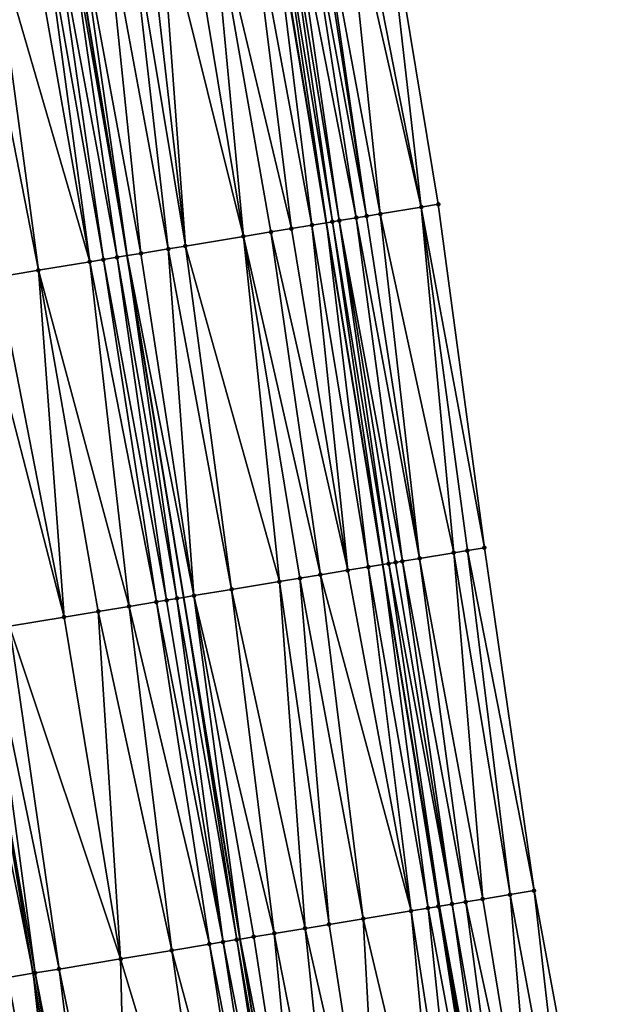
# Model space of a CAD drawing. Header units: feet. Extents: x 2004186 to 2014793, y 836912 to 864902.
# Tile 77 of 256: x 2010648 to 2010681, y 839275 to 839332. Entities that reach past the tile are written whole.
import ezdxf

# ---------------------------------------------------------------- set-up
doc = ezdxf.new("R2010")
doc.units = ezdxf.units.FT
doc.header["$LTSCALE"] = 100
doc.header["$MEASUREMENT"] = 0
for name, color, linetype, lineweight in [('EP_Travel Lane', 5, 'Continuous', 40), ('GPL_Skip Line', 2, 'Continuous', 40), ('Road Shots', 4, 'Continuous', 200), ('Road X-Section', 30, 'Continuous', 13)]:
    doc.layers.add(name, color=color, linetype=linetype, lineweight=lineweight)
doc.layers.add('I-77 SB_MM21-27-Surface-Border', color=7, linetype='Continuous')
doc.layers.add('I-77 SB_MM21-27-Surface-TIN', color=7, linetype='Continuous')

msp = doc.modelspace()

# ---------------------------------------------------------------- linework, layer by layer
at = {"layer": 'EP_Travel Lane'}
msp.add_polyline3d([(2010675.636717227, 839261.3494361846, 326.7122973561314), (2010672.354242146, 839281.0745294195, 326.5003565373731), (2010669.085670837, 839300.8000136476, 326.3018225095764), (2010665.830294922, 839320.5312028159, 326.1012947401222), (2010662.574861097, 839340.2627542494, 325.9362546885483), (2010659.319485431, 839359.9939531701, 325.7427603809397), (2010656.063860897, 839379.7266605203, 325.5966223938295), (2010652.870079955, 839399.4250746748, 325.419363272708), (2010649.726479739, 839419.1671510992, 325.2731830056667), (2010646.581515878, 839438.917807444, 325.2000509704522), (2010643.436565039, 839458.6683820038, 325.1603194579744), (2010640.309453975, 839478.3069247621, 325.1465080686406), (2010637.258685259, 839498.0143737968, 325.1346161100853), (2010634.285256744, 839517.7921440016, 325.1025003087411), (2010631.31188335, 839537.5695475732, 325.069637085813), (2010628.338570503, 839557.3465484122, 325.0835515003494), (2010625.365234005, 839577.1237158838, 325.0686312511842)], dxfattribs=at)
at = {"layer": 'GPL_Skip Line'}
for points in [[(2010664.098560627, 839259.445326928, 326.8211748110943), (2010660.840516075, 839279.1742020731, 326.625191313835), (2010657.582628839, 839298.9021246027, 326.4593869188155), (2010654.324393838, 839318.6321529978, 326.2020592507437), (2010651.065997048, 839338.3631610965, 326.0437381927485), (2010647.807691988, 839358.093613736, 325.8139420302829), (2010644.549120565, 839377.8256793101, 325.6831886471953), (2010641.326412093, 839397.5626936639, 325.4906434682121), (2010638.146968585, 839417.3070960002, 325.3323964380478), (2010634.974636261, 839437.0533237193, 325.2810122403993), (2010631.802343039, 839456.7993080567, 325.2339669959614), (2010628.72481108, 839476.5604939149, 325.2527992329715), (2010625.792221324, 839496.3439759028, 325.2310176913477), (2010622.909082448, 839516.1349918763, 325.2389631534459), (2010620.026045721, 839535.9253066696, 325.2180264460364), (2010617.143034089, 839555.7154491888, 325.262431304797), (2010614.259937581, 839575.5061743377, 325.2485393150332)], [(2010652.189292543, 839257.4769615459, 326.6836364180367), (2010648.8870138, 839277.1989572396, 326.4800242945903), (2010645.58504805, 839296.9190836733, 326.3004069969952), (2010642.282548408, 839316.6423986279, 326.0909120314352), (2010638.979977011, 839336.36614213, 325.9220015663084), (2010635.724294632, 839356.0971615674, 325.7173395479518), (2010632.526846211, 839375.839566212, 325.5709354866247), (2010629.333790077, 839395.6262117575, 325.4099151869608), (2010626.14619207, 839415.3790345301, 325.3146906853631), (2010623.017982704, 839435.132418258, 325.2780693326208), (2010619.969088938, 839454.8982480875, 325.2744136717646), (2010616.923521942, 839474.781385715, 325.28311416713), (2010613.886373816, 839494.6095603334, 325.2965967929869), (2010610.858146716, 839514.3794935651, 325.3211859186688), (2010607.832769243, 839534.1489212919, 325.3085142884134), (2010604.872606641, 839553.9277983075, 325.3942322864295), (2010601.97565858, 839573.7168235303, 325.3909438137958)]]:
    msp.add_polyline3d(points, dxfattribs=at)
at = {"layer": 'I-77 SB_MM21-27-Surface-Border', "color": 3, "linetype": 'ByBlock', "lineweight": -2}
msp.add_polyline3d([(2010631.676201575, 839578.0426579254, 324.7779031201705), (2010634.361235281, 839558.2241436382, 324.8098900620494), (2010637.837976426, 839538.5205185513, 324.7769860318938), (2010641.116946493, 839518.7871018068, 324.7860953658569), (2010644.395867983, 839499.0540185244, 324.7989691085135), (2010647.314761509, 839479.3629469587, 324.8279164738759), (2010650.36434528, 839459.7812659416, 324.8460414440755), (2010653.339320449, 839440.0026246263, 324.8851372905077), (2010656.51172257, 839420.2559624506, 324.9747083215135), (2010659.689402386, 839400.5225252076, 325.1236929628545), (2010662.900996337, 839380.8536592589, 325.2808585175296), (2010665.96240501, 839361.0880098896, 325.4534955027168), (2010669.023398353, 839341.3248755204, 325.63304337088), (2010672.281859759, 839321.5934761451, 325.7982057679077), (2010674.948175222, 839301.7653080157, 326.0432848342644), (2010677.811161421, 839281.9737030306, 326.266326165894), (2010681.464059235, 839262.3087996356, 326.4659894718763)], dxfattribs=at)
at = {"layer": 'I-77 SB_MM21-27-Surface-TIN', "color": 128, "linetype": 'ByBlock', "lineweight": -2}
for points in [[(2010669.023398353, 839341.3248755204, 325.63304337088), (2010667.444652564, 839341.0649479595, 325.7184916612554), (2010671.295133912, 839321.4310803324, 325.8515160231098)], [(2010669.023398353, 839341.3248755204, 325.63304337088), (2010671.295133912, 839321.4310803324, 325.8515160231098), (2010672.281859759, 839321.5934761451, 325.7982057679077)], [(2010664.484540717, 839340.5773627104, 325.8540797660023), (2010663.695165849, 839340.4474108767, 325.8981347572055), (2010667.545610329, 839320.8137665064, 326.0333244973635)], [(2010665.076560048, 839340.674898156, 325.8290114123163), (2010664.484540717, 839340.5773627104, 325.8540797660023), (2010668.137641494, 839320.9112302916, 326.0039426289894)], [(2010664.484540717, 839340.5773627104, 325.8540797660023), (2010667.545610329, 839320.8137665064, 326.0333244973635), (2010668.137641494, 839320.9112302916, 326.0039426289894)], [(2010665.273898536, 839340.7074177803, 325.8215252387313), (2010665.076560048, 839340.674898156, 325.8290114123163), (2010668.137641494, 839320.9112302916, 326.0039426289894)], [(2010666.852635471, 839340.9673989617, 325.7420502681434), (2010665.273898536, 839340.7074177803, 325.8215252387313), (2010668.927008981, 839321.0412268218, 325.969205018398)], [(2010665.273898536, 839340.7074177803, 325.8215252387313), (2010668.137641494, 839320.9112302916, 326.0039426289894), (2010668.927008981, 839321.0412268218, 325.969205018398)], [(2010667.444652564, 839341.0649479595, 325.7184916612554), (2010666.852635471, 839340.9673989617, 325.7420502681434), (2010671.295133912, 839321.4310803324, 325.8515160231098)], [(2010666.852635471, 839340.9673989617, 325.7420502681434), (2010668.927008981, 839321.0412268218, 325.969205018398), (2010671.295133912, 839321.4310803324, 325.8515160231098)], [(2010661.327143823, 839340.0569342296, 325.9611041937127), (2010659.156512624, 839339.6986602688, 325.9812805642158), (2010663.796230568, 839320.1955817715, 326.128886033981)], [(2010662.511143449, 839340.2522415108, 325.9373013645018), (2010661.327143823, 839340.0569342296, 325.9611041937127), (2010664.980217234, 839320.3909675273, 326.1154968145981)], [(2010661.327143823, 839340.0569342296, 325.9611041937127), (2010663.796230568, 839320.1955817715, 326.128886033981), (2010664.980217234, 839320.3909675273, 326.1154968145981)], [(2010662.511143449, 839340.2522415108, 325.9373013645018), (2010665.830294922, 839320.5312028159, 326.1012947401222), (2010662.574861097, 839340.2627542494, 325.9362546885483)], [(2010662.511143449, 839340.2522415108, 325.9373013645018), (2010664.980217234, 839320.3909675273, 326.1154968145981), (2010665.830294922, 839320.5312028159, 326.1012947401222)], [(2010662.905807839, 839340.3173569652, 325.930818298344), (2010662.574861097, 839340.2627542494, 325.9362546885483), (2010665.830294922, 839320.5312028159, 326.1012947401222)], [(2010663.300483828, 839340.3824021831, 325.9165109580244), (2010662.905807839, 839340.3173569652, 325.930818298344), (2010666.164214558, 839320.5862887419, 326.0957160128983)], [(2010662.905807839, 839340.3173569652, 325.930818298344), (2010665.830294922, 839320.5312028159, 326.1012947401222), (2010666.164214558, 839320.5862887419, 326.0957160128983)], [(2010663.695165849, 839340.4474108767, 325.8981347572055), (2010663.300483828, 839340.3824021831, 325.9165109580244), (2010666.558892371, 839320.6513229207, 326.0819037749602)], [(2010663.300483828, 839340.3824021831, 325.9165109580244), (2010666.164214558, 839320.5862887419, 326.0957160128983), (2010666.558892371, 839320.6513229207, 326.0819037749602)], [(2010663.695165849, 839340.4474108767, 325.8981347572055), (2010666.558892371, 839320.6513229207, 326.0819037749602), (2010667.545610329, 839320.8137665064, 326.0333244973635)], [(2010657.77520868, 839339.4706264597, 325.9895204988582), (2010656.196567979, 839339.210062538, 326.0040782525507), (2010661.03360858, 839319.7395995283, 326.151992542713)], [(2010659.156512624, 839339.6986602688, 325.9812805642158), (2010657.77520868, 839339.4706264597, 325.9895204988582), (2010661.03360858, 839319.7395995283, 326.151992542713)], [(2010659.156512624, 839339.6986602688, 325.9812805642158), (2010662.612253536, 839320.0001376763, 326.1364978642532), (2010663.796230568, 839320.1955817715, 326.128886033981)], [(2010659.156512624, 839339.6986602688, 325.9812805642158), (2010661.03360858, 839319.7395995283, 326.151992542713), (2010662.612253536, 839320.0001376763, 326.1364978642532)], [(2010654.420610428, 839338.9168479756, 326.0115269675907), (2010653.039291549, 839338.6889045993, 326.0298411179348), (2010656.692353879, 839319.023004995, 326.1832513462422)], [(2010655.407254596, 839339.0797383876, 326.0066572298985), (2010654.420610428, 839338.9168479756, 326.0115269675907), (2010657.679005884, 839319.1858479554, 326.1742225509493)], [(2010654.420610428, 839338.9168479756, 326.0115269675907), (2010656.692353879, 839319.023004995, 326.1832513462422), (2010657.679005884, 839319.1858479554, 326.1742225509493)], [(2010656.196567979, 839339.210062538, 326.0040782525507), (2010655.407254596, 839339.0797383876, 326.0066572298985), (2010657.679005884, 839319.1858479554, 326.1742225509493)], [(2010656.196567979, 839339.210062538, 326.0040782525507), (2010657.679005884, 839319.1858479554, 326.1742225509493), (2010661.03360858, 839319.7395995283, 326.151992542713)], [(2010650.868670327, 839338.3305702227, 326.0432871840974), (2010650.079356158, 839338.2002508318, 326.0463963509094), (2010653.732407, 839318.5344207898, 326.2048589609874)], [(2010650.868670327, 839338.3305702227, 326.0432871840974), (2010654.324393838, 839318.6321529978, 326.2020592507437), (2010651.065997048, 839338.3631610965, 326.0437381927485)], [(2010650.868670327, 839338.3305702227, 326.0432871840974), (2010653.732407, 839318.5344207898, 326.2048589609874), (2010654.324393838, 839318.6321529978, 326.2020592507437)], [(2010651.460650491, 839338.428342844, 326.0446402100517), (2010651.065997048, 839338.3631610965, 326.0437381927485), (2010654.324393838, 839318.6321529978, 326.2020592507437)], [(2010653.039291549, 839338.6889045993, 326.0298411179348), (2010651.460650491, 839338.428342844, 326.0446402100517), (2010655.113709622, 839318.7624626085, 326.1983263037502)], [(2010651.460650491, 839338.428342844, 326.0446402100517), (2010654.324393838, 839318.6321529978, 326.2020592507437), (2010655.113709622, 839318.7624626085, 326.1983263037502)], [(2010653.039291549, 839338.6889045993, 326.0298411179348), (2010655.113709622, 839318.7624626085, 326.1983263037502), (2010656.692353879, 839319.023004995, 326.1832513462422)], [(2010648.698089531, 839337.9719910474, 326.0294626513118), (2010646.52752219, 839337.6133304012, 326.0065623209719), (2010652.153800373, 839318.2736505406, 326.197368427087)], [(2010649.48737967, 839338.1024559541, 326.0425639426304), (2010648.698089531, 839337.9719910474, 326.0294626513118), (2010652.153800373, 839318.2736505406, 326.197368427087)], [(2010650.079356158, 839338.2002508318, 326.0463963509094), (2010649.48737967, 839338.1024559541, 326.0425639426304), (2010652.943094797, 839318.4040894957, 326.2064445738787)], [(2010649.48737967, 839338.1024559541, 326.0425639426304), (2010652.153800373, 839318.2736505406, 326.197368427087), (2010652.943094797, 839318.4040894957, 326.2064445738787)], [(2010650.079356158, 839338.2002508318, 326.0463963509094), (2010652.943094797, 839318.4040894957, 326.2064445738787), (2010653.732407, 839318.5344207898, 326.2048589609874)], [(2010646.52752219, 839337.6133304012, 326.0065623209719), (2010645.34357529, 839337.4177038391, 325.9947972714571), (2010649.193947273, 839317.7844984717, 326.1627399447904)], [(2010645.34357529, 839337.4177038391, 325.9947972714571), (2010646.826058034, 839317.3932177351, 326.1390893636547), (2010649.193947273, 839317.7844984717, 326.1627399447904)], [(2010646.52752219, 839337.6133304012, 326.0065623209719), (2010649.193947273, 839317.7844984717, 326.1627399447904), (2010652.153800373, 839318.2736505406, 326.197368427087)], [(2010671.295133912, 839321.4310803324, 325.8515160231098), (2010668.927008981, 839321.0412268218, 325.969205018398), (2010673.172064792, 839301.4730191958, 326.1359486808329)], [(2010672.281859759, 839321.5934761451, 325.7982057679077), (2010671.295133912, 839321.4310803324, 325.8515160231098), (2010674.948175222, 839301.7653080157, 326.0432848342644)], [(2010671.295133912, 839321.4310803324, 325.8515160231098), (2010673.961443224, 839301.602949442, 326.0970149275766), (2010674.948175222, 839301.7653080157, 326.0432848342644)], [(2010671.295133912, 839321.4310803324, 325.8515160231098), (2010673.172064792, 839301.4730191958, 326.1359486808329), (2010673.961443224, 839301.602949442, 326.0970149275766)], [(2010667.545610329, 839320.8137665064, 326.0333244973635), (2010666.558892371, 839320.6513229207, 326.0819037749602), (2010670.211920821, 839300.9856284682, 326.2677321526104)], [(2010668.137641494, 839320.9112302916, 326.0039426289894), (2010667.545610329, 839320.8137665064, 326.0333244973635), (2010671.198644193, 839301.1480392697, 326.2188776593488)], [(2010667.545610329, 839320.8137665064, 326.0333244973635), (2010670.211920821, 839300.9856284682, 326.2677321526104), (2010671.198644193, 839301.1480392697, 326.2188776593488)], [(2010668.927008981, 839321.0412268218, 325.969205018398), (2010668.137641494, 839320.9112302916, 326.0039426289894), (2010671.198644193, 839301.1480392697, 326.2188776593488)], [(2010668.927008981, 839321.0412268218, 325.969205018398), (2010671.198644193, 839301.1480392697, 326.2188776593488), (2010673.172064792, 839301.4730191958, 326.1359486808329)], [(2010663.796230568, 839320.1955817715, 326.128886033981), (2010662.612253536, 839320.0001376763, 326.1364978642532), (2010667.05456176, 839300.4649708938, 326.3360334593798)], [(2010664.980217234, 839320.3909675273, 326.1154968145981), (2010663.796230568, 839320.1955817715, 326.128886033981), (2010667.05456176, 839300.4649708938, 326.3360334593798)], [(2010664.980217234, 839320.3909675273, 326.1154968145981), (2010668.238556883, 839300.6603054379, 326.3186312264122), (2010665.830294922, 839320.5312028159, 326.1012947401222)], [(2010664.980217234, 839320.3909675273, 326.1154968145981), (2010667.05456176, 839300.4649708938, 326.3360334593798), (2010668.238556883, 839300.6603054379, 326.3186312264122)], [(2010666.164214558, 839320.5862887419, 326.0957160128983), (2010665.830294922, 839320.5312028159, 326.1012947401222), (2010669.085670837, 839300.8000136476, 326.3018225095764)], [(2010668.238556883, 839300.6603054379, 326.3186312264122), (2010669.085670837, 839300.8000136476, 326.3018225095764), (2010665.830294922, 839320.5312028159, 326.1012947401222)], [(2010666.558892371, 839320.6513229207, 326.0819037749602), (2010666.164214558, 839320.5862887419, 326.0957160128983), (2010669.422562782, 839300.8555747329, 326.2951377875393)], [(2010666.164214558, 839320.5862887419, 326.0957160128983), (2010669.085670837, 839300.8000136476, 326.3018225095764), (2010669.422562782, 839300.8555747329, 326.2951377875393)], [(2010666.558892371, 839320.6513229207, 326.0819037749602), (2010669.817237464, 839300.9206278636, 326.2838867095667), (2010670.211920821, 839300.9856284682, 326.2677321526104)], [(2010666.558892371, 839320.6513229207, 326.0819037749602), (2010669.422562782, 839300.8555747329, 326.2951377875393), (2010669.817237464, 839300.9206278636, 326.2838867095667)], [(2010661.03360858, 839319.7395995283, 326.151992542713), (2010657.679005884, 839319.1858479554, 326.1742225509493), (2010663.107933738, 839299.8137201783, 326.3813850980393)], [(2010662.612253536, 839320.0001376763, 326.1364978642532), (2010661.03360858, 839319.7395995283, 326.151992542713), (2010665.47591231, 839300.2044599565, 326.3531797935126)], [(2010661.03360858, 839319.7395995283, 326.151992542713), (2010664.291919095, 839300.009113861, 326.3695036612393), (2010665.47591231, 839300.2044599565, 326.3531797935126)], [(2010661.03360858, 839319.7395995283, 326.151992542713), (2010663.107933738, 839299.8137201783, 326.3813850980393), (2010664.291919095, 839300.009113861, 326.3695036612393)], [(2010662.612253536, 839320.0001376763, 326.1364978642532), (2010665.47591231, 839300.2044599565, 326.3531797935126), (2010667.05456176, 839300.4649708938, 326.3360334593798)], [(2010656.692353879, 839319.023004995, 326.1832513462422), (2010655.113709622, 839318.7624626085, 326.1983263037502), (2010658.174618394, 839298.9998403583, 326.4552119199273)], [(2010657.679005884, 839319.1858479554, 326.1742225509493), (2010656.692353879, 839319.023004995, 326.1832513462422), (2010660.345282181, 839299.3579169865, 326.4198815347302)], [(2010656.692353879, 839319.023004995, 326.1832513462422), (2010658.174618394, 839298.9998403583, 326.4552119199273), (2010660.345282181, 839299.3579169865, 326.4198815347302)], [(2010657.679005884, 839319.1858479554, 326.1742225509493), (2010660.345282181, 839299.3579169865, 326.4198815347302), (2010663.107933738, 839299.8137201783, 326.3813850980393)], [(2010652.943094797, 839318.4040894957, 326.2064445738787), (2010652.153800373, 839318.2736505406, 326.197368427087), (2010656.004008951, 839298.6414346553, 326.4598220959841)], [(2010653.732407, 839318.5344207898, 326.2048589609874), (2010652.943094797, 839318.4040894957, 326.2064445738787), (2010656.595982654, 839298.7392464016, 326.4646081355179)], [(2010652.943094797, 839318.4040894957, 326.2064445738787), (2010656.004008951, 839298.6414346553, 326.4598220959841), (2010656.595982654, 839298.7392464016, 326.4646081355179)], [(2010653.732407, 839318.5344207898, 326.2048589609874), (2010657.187969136, 839298.8369807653, 326.4621702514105), (2010654.324393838, 839318.6321529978, 326.2020592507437)], [(2010653.732407, 839318.5344207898, 326.2048589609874), (2010656.595982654, 839298.7392464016, 326.4646081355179), (2010657.187969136, 839298.8369807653, 326.4621702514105)], [(2010655.113709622, 839318.7624626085, 326.1983263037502), (2010654.324393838, 839318.6321529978, 326.2020592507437), (2010658.174618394, 839298.9998403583, 326.4552119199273)], [(2010657.187969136, 839298.8369807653, 326.4621702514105), (2010657.582628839, 839298.9021246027, 326.4593869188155), (2010654.324393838, 839318.6321529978, 326.2020592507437)], [(2010658.174618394, 839298.9998403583, 326.4552119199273), (2010654.324393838, 839318.6321529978, 326.2020592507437), (2010657.582628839, 839298.9021246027, 326.4593869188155)], [(2010652.153800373, 839318.2736505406, 326.197368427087), (2010649.193947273, 839317.7844984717, 326.1627399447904), (2010654.425441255, 839298.3804286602, 326.4307531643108)], [(2010652.153800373, 839318.2736505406, 326.197368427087), (2010654.425441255, 839298.3804286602, 326.4307531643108), (2010656.004008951, 839298.6414346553, 326.4598220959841)], [(2010646.826058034, 839317.3932177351, 326.1390893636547), (2010645.642113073, 839317.1975794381, 326.1274691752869), (2010650.676318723, 839297.7606862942, 326.3754254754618)], [(2010649.193947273, 839317.7844984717, 326.1627399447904), (2010646.826058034, 839317.3932177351, 326.1390893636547), (2010650.676318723, 839297.7606862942, 326.3754254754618)], [(2010649.193947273, 839317.7844984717, 326.1627399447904), (2010652.649550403, 839298.0868102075, 326.3992914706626), (2010654.425441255, 839298.3804286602, 326.4307531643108)], [(2010649.193947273, 839317.7844984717, 326.1627399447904), (2010650.676318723, 839297.7606862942, 326.3754254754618), (2010652.649550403, 839298.0868102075, 326.3992914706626)], [(2010645.642113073, 839317.1975794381, 326.1274691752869), (2010647.519156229, 839297.238838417, 326.3326081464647), (2010650.676318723, 839297.7606862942, 326.3754254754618)], [(2010673.172064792, 839301.4730191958, 326.1359486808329), (2010671.198644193, 839301.1480392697, 326.2188776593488), (2010674.85106027, 839281.4860530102, 326.4057519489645)], [(2010673.961443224, 839301.602949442, 326.0970149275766), (2010673.172064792, 839301.4730191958, 326.1359486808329), (2010676.42978588, 839281.7461027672, 326.3277310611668)], [(2010673.172064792, 839301.4730191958, 326.1359486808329), (2010674.85106027, 839281.4860530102, 326.4057519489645), (2010676.42978588, 839281.7461027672, 326.3277310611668)], [(2010674.948175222, 839301.7653080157, 326.0432848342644), (2010673.961443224, 839301.602949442, 326.0970149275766), (2010677.811161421, 839281.9737030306, 326.266326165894)], [(2010673.961443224, 839301.602949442, 326.0970149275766), (2010676.42978588, 839281.7461027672, 326.3277310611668), (2010677.811161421, 839281.9737030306, 326.266326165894)], [(2010668.238556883, 839300.6603054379, 326.3186312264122), (2010671.693671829, 839280.965573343, 326.5157985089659), (2010669.085670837, 839300.8000136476, 326.3018225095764)], [(2010669.422562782, 839300.8555747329, 326.2951377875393), (2010669.085670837, 839300.8000136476, 326.3018225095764), (2010672.354242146, 839281.0745294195, 326.5003565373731)], [(2010672.285672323, 839281.0632228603, 326.5023734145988), (2010672.354242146, 839281.0745294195, 326.5003565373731), (2010669.085670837, 839300.8000136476, 326.3018225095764)], [(2010672.285672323, 839281.0632228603, 326.5023734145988), (2010669.085670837, 839300.8000136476, 326.3018225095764), (2010671.693671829, 839280.965573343, 326.5157985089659)], [(2010669.817237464, 839300.9206278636, 326.2838867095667), (2010669.422562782, 839300.8555747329, 326.2951377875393), (2010673.075013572, 839281.1933782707, 326.4791561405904)], [(2010669.422562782, 839300.8555747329, 326.2951377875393), (2010672.354242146, 839281.0745294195, 326.5003565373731), (2010673.075013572, 839281.1933782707, 326.4791561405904)], [(2010670.211920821, 839300.9856284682, 326.2677321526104), (2010669.817237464, 839300.9206278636, 326.2838867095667), (2010673.075013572, 839281.1933782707, 326.4791561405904)], [(2010671.198644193, 839301.1480392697, 326.2188776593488), (2010670.211920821, 839300.9856284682, 326.2677321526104), (2010673.864362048, 839281.3234899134, 326.450643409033)], [(2010670.211920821, 839300.9856284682, 326.2677321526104), (2010673.075013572, 839281.1933782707, 326.4791561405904), (2010673.864362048, 839281.3234899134, 326.450643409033)], [(2010671.198644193, 839301.1480392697, 326.2188776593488), (2010673.864362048, 839281.3234899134, 326.450643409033), (2010674.85106027, 839281.4860530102, 326.4057519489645)], [(2010667.05456176, 839300.4649708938, 326.3360334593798), (2010665.47591231, 839300.2044599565, 326.3531797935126), (2010670.707016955, 839280.8027477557, 326.5289309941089)], [(2010668.238556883, 839300.6603054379, 326.3186312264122), (2010667.05456176, 839300.4649708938, 326.3360334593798), (2010670.707016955, 839280.8027477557, 326.5289309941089)], [(2010668.238556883, 839300.6603054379, 326.3186312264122), (2010670.707016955, 839280.8027477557, 326.5289309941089), (2010671.693671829, 839280.965573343, 326.5157985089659)], [(2010663.107933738, 839299.8137201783, 326.3813850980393), (2010660.345282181, 839299.3579169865, 326.4198815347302), (2010664.589795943, 839279.7929917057, 326.5816279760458)], [(2010664.291919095, 839300.009113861, 326.3695036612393), (2010663.107933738, 839299.8137201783, 326.3813850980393), (2010665.971104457, 839280.0209978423, 326.5693300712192)], [(2010663.107933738, 839299.8137201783, 326.3813850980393), (2010664.589795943, 839279.7929917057, 326.5816279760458), (2010665.971104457, 839280.0209978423, 326.5693300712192)], [(2010665.47591231, 839300.2044599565, 326.3531797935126), (2010664.291919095, 839300.009113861, 326.3695036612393), (2010667.944398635, 839280.3467433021, 326.5544728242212)], [(2010664.291919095, 839300.009113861, 326.3695036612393), (2010665.971104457, 839280.0209978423, 326.5693300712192), (2010667.944398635, 839280.3467433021, 326.5544728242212)], [(2010665.47591231, 839300.2044599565, 326.3531797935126), (2010667.944398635, 839280.3467433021, 326.5544728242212), (2010670.707016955, 839280.8027477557, 326.5289309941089)], [(2010660.345282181, 839299.3579169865, 326.4198815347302), (2010658.174618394, 839298.9998403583, 326.4552119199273), (2010662.813814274, 839279.4999231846, 326.6073881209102)], [(2010660.345282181, 839299.3579169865, 326.4198815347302), (2010662.813814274, 839279.4999231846, 326.6073881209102), (2010664.589795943, 839279.7929917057, 326.5816279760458)], [(2010656.004008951, 839298.6414346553, 326.4598220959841), (2010654.425441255, 839298.3804286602, 326.4307531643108), (2010659.064581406, 839278.8808489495, 326.6165171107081)], [(2010656.595982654, 839298.7392464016, 326.4646081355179), (2010656.004008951, 839298.6414346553, 326.4598220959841), (2010659.853880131, 839279.0112618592, 326.624454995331)], [(2010656.004008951, 839298.6414346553, 326.4598220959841), (2010659.064581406, 839278.8808489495, 326.6165171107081), (2010659.853880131, 839279.0112618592, 326.624454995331)], [(2010657.187969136, 839298.8369807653, 326.4621702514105), (2010656.595982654, 839298.7392464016, 326.4646081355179), (2010659.853880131, 839279.0112618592, 326.624454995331)], [(2010657.187969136, 839298.8369807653, 326.4621702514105), (2010660.643187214, 839279.1416241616, 326.6262698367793), (2010657.582628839, 839298.9021246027, 326.4593869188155)], [(2010657.187969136, 839298.8369807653, 326.4621702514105), (2010659.853880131, 839279.0112618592, 326.624454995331), (2010660.643187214, 839279.1416241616, 326.6262698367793)], [(2010658.174618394, 839298.9998403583, 326.4552119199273), (2010657.582628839, 839298.9021246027, 326.4593869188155), (2010660.840516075, 839279.1742020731, 326.625191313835)], [(2010660.643187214, 839279.1416241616, 326.6262698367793), (2010660.840516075, 839279.1742020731, 326.625191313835), (2010657.582628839, 839298.9021246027, 326.4593869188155)], [(2010658.174618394, 839298.9998403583, 326.4552119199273), (2010660.840516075, 839279.1742020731, 326.625191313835), (2010661.629831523, 839279.3045137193, 326.6208772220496)], [(2010658.174618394, 839298.9998403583, 326.4552119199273), (2010661.629831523, 839279.3045137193, 326.6208772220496), (2010662.813814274, 839279.4999231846, 326.6073881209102)], [(2010652.649550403, 839298.0868102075, 326.3992914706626), (2010650.676318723, 839297.7606862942, 326.3754254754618), (2010653.934165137, 839278.0330109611, 326.5462790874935)], [(2010654.425441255, 839298.3804286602, 326.4307531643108), (2010652.649550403, 839298.0868102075, 326.3992914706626), (2010656.894027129, 839278.522109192, 326.5820738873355)], [(2010652.649550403, 839298.0868102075, 326.3992914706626), (2010653.934165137, 839278.0330109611, 326.5462790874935), (2010656.894027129, 839278.522109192, 326.5820738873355)], [(2010654.425441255, 839298.3804286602, 326.4307531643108), (2010656.894027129, 839278.522109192, 326.5820738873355), (2010659.064581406, 839278.8808489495, 326.6165171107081)], [(2010650.676318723, 839297.7606862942, 326.3754254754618), (2010647.519156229, 839297.238838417, 326.3326081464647), (2010653.934165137, 839278.0330109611, 326.5462790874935)], [(2010644.953976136, 839296.8147496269, 326.2896608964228), (2010648.8870138, 839277.1989572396, 326.4800242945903), (2010645.58504805, 839296.9190836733, 326.3004069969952)], [(2010644.953976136, 839296.8147496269, 326.2896608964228), (2010647.42248239, 839276.9569122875, 326.4575408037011), (2010648.8870138, 839277.1989572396, 326.4800242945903)], [(2010646.335226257, 839297.0431093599, 326.313181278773), (2010645.58504805, 839296.9190836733, 326.3004069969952), (2010649.001068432, 839277.2178071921, 326.4817752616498)], [(2010649.001068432, 839277.2178071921, 326.4817752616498), (2010645.58504805, 839296.9190836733, 326.3004069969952), (2010648.8870138, 839277.1989572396, 326.4800242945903)], [(2010647.519156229, 839297.238838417, 326.3326081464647), (2010646.335226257, 839297.0431093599, 326.313181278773), (2010650.382331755, 839277.4460869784, 326.5025865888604)], [(2010646.335226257, 839297.0431093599, 326.313181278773), (2010649.001068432, 839277.2178071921, 326.4817752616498), (2010650.382331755, 839277.4460869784, 326.5025865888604)], [(2010647.519156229, 839297.238838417, 326.3326081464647), (2010650.382331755, 839277.4460869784, 326.5025865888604), (2010653.934165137, 839278.0330109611, 326.5462790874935)], [(2010674.85106027, 839281.4860530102, 326.4057519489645), (2010673.864362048, 839281.3234899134, 326.450643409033), (2010678.109194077, 839261.7566373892, 326.6205576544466)], [(2010676.42978588, 839281.7461027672, 326.3277310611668), (2010674.85106027, 839281.4860530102, 326.4057519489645), (2010678.109194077, 839261.7566373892, 326.6205576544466)], [(2010677.811161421, 839281.9737030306, 326.266326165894), (2010676.42978588, 839281.7461027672, 326.3277310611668), (2010680.082649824, 839262.0814044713, 326.5267173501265)], [(2010676.42978588, 839281.7461027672, 326.3277310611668), (2010678.109194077, 839261.7566373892, 326.6205576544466), (2010680.082649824, 839262.0814044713, 326.5267173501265)], [(2010677.811161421, 839281.9737030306, 326.266326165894), (2010680.082649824, 839262.0814044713, 326.5267173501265), (2010681.464059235, 839262.3087996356, 326.4659894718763)], [(2010671.693671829, 839280.965573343, 326.5157985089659), (2010670.707016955, 839280.8027477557, 326.5289309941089), (2010673.767759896, 839261.0411296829, 326.7400727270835)], [(2010672.285672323, 839281.0632228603, 326.5023734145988), (2010671.693671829, 839280.965573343, 326.5157985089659), (2010675.346420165, 839261.301575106, 326.7188378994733)], [(2010671.693671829, 839280.965573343, 326.5157985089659), (2010673.767759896, 839261.0411296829, 326.7400727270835), (2010675.346420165, 839261.301575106, 326.7188378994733)], [(2010672.285672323, 839281.0632228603, 326.5023734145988), (2010675.636717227, 839261.3494361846, 326.7122973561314), (2010672.354242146, 839281.0745294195, 326.5003565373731)], [(2010672.285672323, 839281.0632228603, 326.5023734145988), (2010675.346420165, 839261.301575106, 326.7188378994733), (2010675.636717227, 839261.3494361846, 326.7122973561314)], [(2010673.075013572, 839281.1933782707, 326.4791561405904), (2010672.354242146, 839281.0745294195, 326.5003565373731), (2010675.938428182, 839261.3991790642, 326.705499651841)], [(2010675.938428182, 839261.3991790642, 326.705499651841), (2010672.354242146, 839281.0745294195, 326.5003565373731), (2010675.636717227, 839261.3494361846, 326.7122973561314)], [(2010673.864362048, 839281.3234899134, 326.450643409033), (2010673.075013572, 839281.1933782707, 326.4791561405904), (2010676.530447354, 839261.4967154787, 326.6864054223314)], [(2010673.075013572, 839281.1933782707, 326.4791561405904), (2010675.938428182, 839261.3991790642, 326.705499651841), (2010676.530447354, 839261.4967154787, 326.6864054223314)], [(2010673.864362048, 839281.3234899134, 326.450643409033), (2010676.530447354, 839261.4967154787, 326.6864054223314), (2010678.109194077, 839261.7566373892, 326.6205576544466)], [(2010667.944398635, 839280.3467433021, 326.5544728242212), (2010665.971104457, 839280.0209978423, 326.5693300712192), (2010669.031829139, 839260.2594903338, 326.7779492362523)], [(2010670.707016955, 839280.8027477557, 326.5289309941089), (2010667.944398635, 839280.3467433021, 326.5544728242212), (2010672.583779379, 839260.8457066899, 326.7484207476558)], [(2010667.944398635, 839280.3467433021, 326.5544728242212), (2010669.031829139, 839260.2594903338, 326.7779492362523), (2010672.583779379, 839260.8457066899, 326.7484207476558)], [(2010670.707016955, 839280.8027477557, 326.5289309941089), (2010672.583779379, 839260.8457066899, 326.7484207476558), (2010673.767759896, 839261.0411296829, 326.7400727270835)], [(2010664.589795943, 839279.7929917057, 326.5816279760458), (2010662.813814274, 839279.4999231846, 326.6073881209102), (2010666.663863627, 839259.8686714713, 326.7969566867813)], [(2010665.971104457, 839280.0209978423, 326.5693300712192), (2010664.589795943, 839279.7929917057, 326.5816279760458), (2010669.031829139, 839260.2594903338, 326.7779492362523)], [(2010664.589795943, 839279.7929917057, 326.5816279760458), (2010666.663863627, 839259.8686714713, 326.7969566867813), (2010669.031829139, 839260.2594903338, 326.7779492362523)], [(2010661.629831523, 839279.3045137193, 326.6208772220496), (2010660.840516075, 839279.1742020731, 326.625191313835), (2010664.690550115, 839259.5430430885, 326.8173982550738)], [(2010662.813814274, 839279.4999231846, 326.6073881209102), (2010661.629831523, 839279.3045137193, 326.6208772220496), (2010664.690550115, 839259.5430430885, 326.8173982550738)], [(2010662.813814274, 839279.4999231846, 326.6073881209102), (2010664.690550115, 839259.5430430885, 326.8173982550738), (2010666.663863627, 839259.8686714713, 326.7969566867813)], [(2010659.064581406, 839278.8808489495, 326.6165171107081), (2010656.894027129, 839278.522109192, 326.5820738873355), (2010662.125298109, 839259.1193897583, 326.8153020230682)], [(2010659.853880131, 839279.0112618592, 326.624454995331), (2010659.064581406, 839278.8808489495, 326.6165171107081), (2010662.914593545, 839259.2498225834, 326.8225901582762)], [(2010659.064581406, 839278.8808489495, 326.6165171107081), (2010662.125298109, 839259.1193897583, 326.8153020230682), (2010662.914593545, 839259.2498225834, 326.8225901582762)], [(2010660.643187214, 839279.1416241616, 326.6262698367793), (2010659.853880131, 839279.0112618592, 326.624454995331), (2010663.703900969, 839259.3801828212, 326.8236925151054)], [(2010659.853880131, 839279.0112618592, 326.624454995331), (2010662.914593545, 839259.2498225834, 326.8225901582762), (2010663.703900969, 839259.3801828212, 326.8236925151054)], [(2010660.643187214, 839279.1416241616, 326.6262698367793), (2010664.098560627, 839259.445326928, 326.8211748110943), (2010660.840516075, 839279.1742020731, 326.625191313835)], [(2010660.643187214, 839279.1416241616, 326.6262698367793), (2010663.703900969, 839259.3801828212, 326.8236925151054), (2010664.098560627, 839259.445326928, 326.8211748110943)], [(2010664.690550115, 839259.5430430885, 326.8173982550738), (2010660.840516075, 839279.1742020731, 326.625191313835), (2010664.098560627, 839259.445326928, 326.8211748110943)], [(2010656.894027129, 839278.522109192, 326.5820738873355), (2010653.934165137, 839278.0330109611, 326.5462790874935), (2010659.7574388, 839258.7279277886, 326.7795048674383)], [(2010656.894027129, 839278.522109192, 326.5820738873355), (2010659.7574388, 839258.7279277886, 326.7795048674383), (2010662.125298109, 839259.1193897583, 326.8153020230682)], [(2010653.934165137, 839278.0330109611, 326.5462790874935), (2010650.382331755, 839277.4460869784, 326.5025865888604), (2010654.429716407, 839257.8473742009, 326.7190595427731)], [(2010653.934165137, 839278.0330109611, 326.5462790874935), (2010654.429716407, 839257.8473742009, 326.7190595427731), (2010659.7574388, 839258.7279277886, 326.7795048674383)], [(2010647.42248239, 839276.9569122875, 326.4575408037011), (2010646.238549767, 839276.7611992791, 326.4343038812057), (2010651.075260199, 839257.292735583, 326.6625951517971)], [(2010647.42248239, 839276.9569122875, 326.4575408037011), (2010651.075260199, 839257.292735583, 326.6625951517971), (2010648.8870138, 839277.1989572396, 326.4800242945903)], [(2010649.001068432, 839277.2178071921, 326.4817752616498), (2010648.8870138, 839277.1989572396, 326.4800242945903), (2010652.189292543, 839257.4769615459, 326.6836364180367)], [(2010651.075260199, 839257.292735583, 326.6625951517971), (2010652.189292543, 839257.4769615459, 326.6836364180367), (2010648.8870138, 839277.1989572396, 326.4800242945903)], [(2010650.382331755, 839277.4460869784, 326.5025865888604), (2010649.001068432, 839277.2178071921, 326.4817752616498), (2010652.851141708, 839257.5864106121, 326.696137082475)], [(2010649.001068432, 839277.2178071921, 326.4817752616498), (2010652.189292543, 839257.4769615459, 326.6836364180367), (2010652.851141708, 839257.5864106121, 326.696137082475)], [(2010650.382331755, 839277.4460869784, 326.5025865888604), (2010652.851141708, 839257.5864106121, 326.696137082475), (2010654.429716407, 839257.8473742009, 326.7190595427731)], [(2010646.238549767, 839276.7611992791, 326.4343038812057), (2010647.128881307, 839256.6399762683, 326.5754333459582), (2010651.075260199, 839257.292735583, 326.6625951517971)]]:
    msp.add_3dface(points, dxfattribs=at)
at = {"layer": 'Road Shots', "lineweight": 100}
for p in [(2010671.295133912, 839321.4310803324, 325.8515160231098), (2010672.281859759, 839321.5934761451, 325.7982057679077), (2010667.545610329, 839320.8137665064, 326.0333244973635), (2010668.137641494, 839320.9112302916, 326.0039426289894), (2010668.927008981, 839321.0412268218, 325.969205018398), (2010663.796230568, 839320.1955817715, 326.128886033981), (2010664.980217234, 839320.3909675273, 326.1154968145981), (2010666.164214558, 839320.5862887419, 326.0957160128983), (2010666.558892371, 839320.6513229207, 326.0819037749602), (2010661.03360858, 839319.7395995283, 326.151992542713), (2010662.612253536, 839320.0001376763, 326.1364978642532), (2010656.692353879, 839319.023004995, 326.1832513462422), (2010657.679005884, 839319.1858479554, 326.1742225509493), (2010652.943094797, 839318.4040894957, 326.2064445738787), (2010653.732407, 839318.5344207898, 326.2048589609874), (2010655.113709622, 839318.7624626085, 326.1983263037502), (2010652.153800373, 839318.2736505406, 326.197368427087), (2010649.193947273, 839317.7844984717, 326.1627399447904), (2010673.172064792, 839301.4730191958, 326.1359486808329), (2010673.961443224, 839301.602949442, 326.0970149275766), (2010674.948175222, 839301.7653080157, 326.0432848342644), (2010669.422562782, 839300.8555747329, 326.2951377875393), (2010669.817237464, 839300.9206278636, 326.2838867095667), (2010670.211920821, 839300.9856284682, 326.2677321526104), (2010671.198644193, 839301.1480392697, 326.2188776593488), (2010667.05456176, 839300.4649708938, 326.3360334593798), (2010668.238556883, 839300.6603054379, 326.3186312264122), (2010663.107933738, 839299.8137201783, 326.3813850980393), (2010664.291919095, 839300.009113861, 326.3695036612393), (2010665.47591231, 839300.2044599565, 326.3531797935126), (2010660.345282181, 839299.3579169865, 326.4198815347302), (2010656.004008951, 839298.6414346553, 326.4598220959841), (2010656.595982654, 839298.7392464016, 326.4646081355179), (2010657.187969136, 839298.8369807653, 326.4621702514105), (2010658.174618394, 839298.9998403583, 326.4552119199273), (2010652.649550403, 839298.0868102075, 326.3992914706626), (2010654.425441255, 839298.3804286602, 326.4307531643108), (2010650.676318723, 839297.7606862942, 326.3754254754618), (2010674.85106027, 839281.4860530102, 326.4057519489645), (2010676.42978588, 839281.7461027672, 326.3277310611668), (2010677.811161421, 839281.9737030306, 326.266326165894), (2010671.693671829, 839280.965573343, 326.5157985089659), (2010672.285672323, 839281.0632228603, 326.5023734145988), (2010673.075013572, 839281.1933782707, 326.4791561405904), (2010673.864362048, 839281.3234899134, 326.450643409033), (2010667.944398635, 839280.3467433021, 326.5544728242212), (2010670.707016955, 839280.8027477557, 326.5289309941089), (2010664.589795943, 839279.7929917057, 326.5816279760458), (2010665.971104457, 839280.0209978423, 326.5693300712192), (2010661.629831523, 839279.3045137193, 326.6208772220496), (2010662.813814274, 839279.4999231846, 326.6073881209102), (2010659.064581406, 839278.8808489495, 326.6165171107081), (2010659.853880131, 839279.0112618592, 326.624454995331), (2010660.643187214, 839279.1416241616, 326.6262698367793), (2010656.894027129, 839278.522109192, 326.5820738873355), (2010653.934165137, 839278.0330109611, 326.5462790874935), (2010649.001068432, 839277.2178071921, 326.4817752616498), (2010650.382331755, 839277.4460869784, 326.5025865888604)]:
    msp.add_point(p, dxfattribs=at)
at = {"layer": 'Road X-Section', "extrusion": (0.1629255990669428, -0.9865852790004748, 0.01023408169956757), "elevation": -500469.0081760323, "flags": 128}
msp.add_lwpolyline([(2120511.100331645, 5447.945210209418), (2120513.100331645, 5448.008311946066), (2120515.500331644, 5448.089067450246), (2120516.300331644, 5448.11363321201), (2120516.900331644, 5448.126161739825), (2120517.500331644, 5448.134191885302), (2120519.100331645, 5448.14601966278), (2120519.900331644, 5448.1531292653), (2120521.100331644, 5448.159232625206), (2120523.900331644, 5448.183647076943), (2120525.300331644, 5448.197021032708), (2120526.500331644, 5448.210061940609), (2120527.500331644, 5448.218728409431), (2120528.700331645, 5448.236102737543), (2120530.700331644, 5448.253509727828), (2120531.900331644, 5448.265130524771), (2120534.300331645, 5448.288782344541), (2120537.300331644, 5448.323412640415), (2120538.100331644, 5448.332489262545), (2120538.900331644, 5448.330903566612), (2120540.300331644, 5448.32437056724), (2120541.900331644, 5448.309294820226), (2120542.900331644, 5448.300265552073), (2120546.300331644, 5448.278034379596), (2120547.900331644, 5448.262538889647), (2120549.100331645, 5448.254926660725), (2120550.300331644, 5448.241536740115), (2120551.500331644, 5448.221754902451), (2120551.900331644, 5448.207941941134), (2120552.900331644, 5448.159360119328), (2120553.500331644, 5448.129976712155), (2120554.300331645, 5448.095237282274), (2120556.700331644, 5447.977542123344), (2120557.700331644, 5447.924229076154)], dxfattribs=at)
at = {"layer": 'Road X-Section', "extrusion": (0.162924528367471, -0.9865788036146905, 0.01085644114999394), "elevation": -500445.5241878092, "flags": 128}
msp.add_lwpolyline([(2120510.69966581, 5759.391152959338), (2120512.29966581, 5759.432254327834), (2120514.29966581, 5759.479895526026), (2120516.099665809, 5759.526741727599), (2120517.29966581, 5759.551686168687), (2120518.29966581, 5759.566746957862), (2120521.499665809, 5759.610840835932), (2120524.89966581, 5759.660167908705), (2120526.69966581, 5759.686478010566), (2120528.09966581, 5759.709999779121), (2120529.29966581, 5759.729427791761), (2120532.49966581, 5759.772247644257), (2120534.49966581, 5759.796115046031), (2120536.29966581, 5759.82757859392), (2120537.899665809, 5759.856649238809), (2120538.49966581, 5759.861435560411), (2120539.099665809, 5759.858997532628), (2120540.099665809, 5759.852038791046), (2120542.29966581, 5759.816706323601), (2120545.099665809, 5759.778207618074), (2120546.299665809, 5759.766325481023), (2120547.499665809, 5759.750000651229), (2120549.099665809, 5759.732853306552), (2120550.299665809, 5759.71545004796), (2120551.49966581, 5759.691955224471), (2120551.899665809, 5759.6807034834), (2120552.29966581, 5759.664547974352), (2120553.299665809, 5759.615690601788), (2120555.29966581, 5759.532756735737), (2120556.099665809, 5759.493820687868), (2120557.09966581, 5759.440087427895)], dxfattribs=at)
at = {"layer": 'Road X-Section', "extrusion": (0.16292841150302, -0.9866023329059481, 0.008376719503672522), "elevation": -500438.2783629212, "flags": 128}
msp.add_lwpolyline([(2120511.498424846, 4518.382236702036), (2120512.698424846, 4518.410389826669), (2120513.698424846, 4518.427833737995), (2120514.698424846, 4518.441632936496), (2120515.298424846, 4518.458622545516), (2120516.098424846, 4518.482791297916), (2120516.698424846, 4518.496096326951), (2120518.298424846, 4518.517346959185), (2120520.698424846, 4518.554956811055), (2120522.098424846, 4518.574824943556), (2120524.698424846, 4518.623928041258), (2120525.898424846, 4518.647165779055), (2120527.498424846, 4518.671401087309), (2120528.898424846, 4518.692213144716), (2120532.498424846, 4518.735907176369), (2120535.498424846, 4518.771703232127), (2120537.698424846, 4518.806147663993), (2120538.498424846, 4518.814085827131), (2120539.298424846, 4518.815900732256), (2120540.298424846, 4518.81050792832), (2120541.498424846, 4518.797018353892), (2120543.298424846, 4518.771257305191), (2120544.698424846, 4518.758958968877), (2120546.698424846, 4518.744101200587), (2120549.498424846, 4518.718558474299), (2120550.498424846, 4518.705425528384), (2120551.098424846, 4518.691999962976), (2120551.898424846, 4518.668781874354), (2120552.698424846, 4518.640268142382), (2120553.698424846, 4518.595375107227), (2120555.298424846, 4518.517351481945), (2120556.698424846, 4518.455944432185)], dxfattribs=at)

doc.saveas('drawing.dxf')
